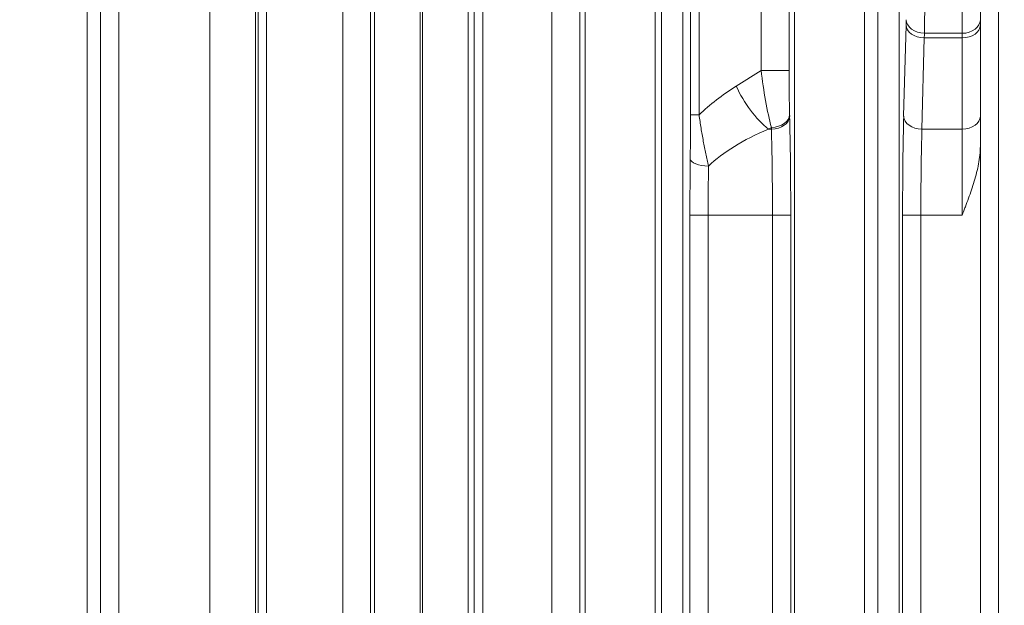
# Model space of a CAD drawing. Header units: millimetres. Extents: x 4 to 836, y 5 to 589.
# Tile 111 of 153: x 632 to 649, y 305 to 315. Entities that reach past the tile are written whole.
import ezdxf

# ---------------------------------------------------------------- set-up
doc = ezdxf.new("R2010")
doc.units = ezdxf.units.MM
doc.layers.add('1', color=7, linetype='Continuous', true_color=0xffffff)
doc.styles.add('ideas_simplex', font='simplex.shx')
doc.dimstyles.get("Standard").update_dxf_attribs({"dimtxt": 0.18, "dimasz": 0.18, "dimexe": 0.18, "dimexo": 0.0625, "dimgap": 0.09, "dimtad": 0, "dimtih": 1, "dimtoh": 1, "dimdec": 4, "dimzin": 0, "dimdsep": 46, "dimtxsty": 'Standard', "dimcen": 0.09, "dimadec": 0, "dimazin": 0, "dimtfac": 1, "dimtdec": 4, "dimtofl": 0, "dimtmove": 0, "dimatfit": 3, "dimfxl": 1, "dimtolj": 1, "dimtzin": 0, "dimarcsym": 0})

# ---------------------------------------------------------------- blocks, each defined once
blk = doc.blocks.new('_U8')
at = {"layer": '1', "color": 152, "lineweight": 13}
for p, q in [((693.603977, 317.597855), (616.177731, 317.597855)), ((666.128055, 256.097779), (616.177731, 256.097779))]:
    blk.add_line(p, q, dxfattribs=at)
at = {"layer": '1', "color": 27, "lineweight": 13}
blk.add_line((618.177731, 317.597855), (618.177731, 256.097779), dxfattribs=at)
at = {"layer": '1', "color": 87, "lineweight": 25}
for p, q in [((616.677731, 293.950317), (611.052731, 293.950317)), ((611.052731, 293.950317), (611.052731, 292.450317)), ((616.677731, 292.450317), (616.677731, 293.950317)), ((611.052731, 281.245317), (611.052731, 279.745317)), ((616.677731, 279.745317), (616.677731, 281.245317)), ((611.052731, 279.745317), (616.677731, 279.745317))]:
    blk.add_line(p, q, dxfattribs=at)
at = {"layer": '1', "color": 27, "lineweight": 18}
for points in [[(618.177731, 317.597855), (618.706712, 314.597857), (617.648751, 314.597853)], [(618.177731, 256.097779), (617.648751, 259.097777), (618.706712, 259.097781)]]:
    blk.add_solid(points, dxfattribs=at)
at = {"layer": '1', "color": 87, "linetype": 'Continuous', "lineweight": 25, "char_height": 3, "attachment_point": 7, "rotation": 90, "line_spacing_factor": 1.204819, "style": 'ideas_simplex'}
for s, insert in [('\\W1.2097;61,5', (609.211731, 281.192817)), ('\\W1.2097;2.42', (616.524231, 281.192817))]:
    blk.add_mtext(s, dxfattribs=dict(at, insert=insert))

msp = doc.modelspace()

# ---------------------------------------------------------------- linework, layer by layer
at = {"layer": '1', "color": 143, "linetype": 'Continuous', "lineweight": 18}
for p, q in [((648.604, 263.133), (648.604, 350.063)), ((633.604, 287.568), (633.604, 325.628)), ((648.304, 315.255), (648.304, 314.734)), ((648.304, 314.734), (648.304, 314.646)), ((648.304, 314.646), (648.304, 313.146)), ((648.304, 313.146), (648.304, 312.655))]:
    msp.add_line(p, q, dxfattribs=at)
at = {"layer": '1', "color": 143, "linetype": 'Continuous', "lineweight": 13}
for p, q in [((645.245, 286.236), (645.245, 326.96)), ((646.966, 326.94), (646.966, 286.256)), ((646.395, 326.71), (646.395, 286.486)), ((646.616, 286.474), (646.616, 326.722)), ((636.373, 325.937), (636.373, 287.259)), ((635.623, 287.489), (635.623, 325.706)), ((638.335, 287.5), (638.335, 325.695)), ((639.873, 325.651), (639.873, 287.544)), ((639.085, 325.424), (639.085, 287.772)), ((639.123, 287.775), (639.123, 325.421)), ((641.802, 287.674), (641.802, 325.522)), ((643.408, 325.451), (643.408, 287.745)), ((642.952, 325.25), (642.952, 287.945)), ((643.058, 287.948), (643.058, 325.248)), ((644.697, 313.899), (644.697, 324.858)), ((645.157, 324.858), (645.157, 313.899)), ((633.825, 288.56), (633.825, 324.635)), ((634.124, 324.635), (634.124, 288.56)), ((636.417, 288.481), (636.417, 324.715)), ((636.557, 324.715), (636.557, 288.481)), ((637.81, 288.514), (637.81, 324.682)), ((638.27, 324.682), (638.27, 288.514)), ((639.976, 288.574), (639.976, 324.621)), ((640.116, 324.621), (640.116, 288.574)), ((641.254, 288.604), (641.254, 324.591)), ((641.713, 324.591), (641.713, 288.604)), ((643.534, 313.168), (643.534, 324.642)), ((643.674, 324.642), (643.674, 313.168)), ((648.004, 314.51), (648.004, 315.255)), ((647.042, 313.146), (647.081, 314.646)), ((647.381, 314.434), (647.342, 312.934)), ((648.004, 314.434), (647.381, 314.434)), ((648.004, 314.51), (647.384, 314.51)), ((648.004, 314.434), (648.004, 314.51)), ((648.004, 312.934), (648.004, 314.434)), ((644.286, 313.641), (644.697, 313.899)), ((645.157, 313.899), (644.697, 313.899)), ((643.674, 313.168), (643.534, 313.168)), ((645.165, 313.175), (645.166, 313.146)), ((644.865, 312.963), (644.819, 312.934)), ((644.819, 312.934), (644.866, 312.934)), ((644.866, 312.934), (644.865, 312.963)), ((647.342, 312.934), (648.004, 312.934)), ((648.004, 311.519), (648.004, 312.934)), ((648.304, 300.541), (648.304, 312.655)), ((643.824, 311.519), (643.524, 311.519)), ((643.524, 301.676), (643.524, 311.519)), ((643.824, 311.519), (643.824, 301.676)), ((644.884, 311.519), (643.824, 311.519)), ((644.884, 301.676), (644.884, 311.519)), ((645.184, 311.519), (644.884, 311.519)), ((645.184, 311.519), (645.184, 301.676)), ((647.324, 311.519), (647.024, 311.519)), ((647.024, 301.676), (647.024, 311.519)), ((647.324, 311.519), (647.324, 301.676)), ((648.004, 311.519), (647.324, 311.519))]:
    msp.add_line(p, q, dxfattribs=at)
for centre, major_axis, ratio, start_param, end_param in [((647.371, 315.255), (0, -1), 0.01833, 0.729728, 1.567837), ((647.124, 313.019), (0, -2.3), 0.026186, 3.871321, 3.926992), ((647.384, 314.734), (0.3, -0.009), 0.745214, 3.180859, 4.734203), ((648.004, 314.734), (0.3, 0), 0.745356, 4.712389, 6.283185), ((647.381, 314.646), (0.3, -0.008), 0.706986, 3.178615, 4.7309), ((648.004, 314.646), (0.3, 0), 0.707107, 4.712389, 6.283185), ((647.424, 313.019), (0, 2), 0.030114, 0.729727, 0.785398), ((644.878, 313.678), (-0.157, 1.081), 0.138573, 1.344154, 2.273598), ((645.178, 313.678), (-0.006, 0.824), 0.024921, 1.298162, 2.227606), ((647.653, 311.519), (-4.762, 0), 0.629991, 5.497787, 5.701521), ((644.819, 313.641), (0.533, -0.846), 0.470381, 4.424297, 5.353741), ((644.865, 313.175), (0.3, 0.008), 0.706986, 4.693878, 6.246163), ((644.866, 313.146), (0.3, 0.008), 0.706986, 4.693878, 6.246163), ((645.123, 311.519), (0, -2.3), 0.026186, 1.570796, 2.356194), ((647.085, 311.519), (0, -2.3), 0.026186, 3.926991, 4.712389), ((647.342, 313.146), (0.3, -0.008), 0.706986, 3.178615, 4.7309), ((648.004, 313.146), (0.3, 0), 0.707107, 4.712389, 6.283185), ((648.186, 311.519), (-4.762, 0), 0.419994, 5.497787, 5.86777), ((644.823, 311.519), (0, -2), 0.030114, 1.570796, 2.356194), ((647.385, 311.519), (0, -2), 0.030114, 3.926991, 4.712389), ((643.585, 311.519), (0, -2.3), 0.026186, 4.296974, 4.712389), ((643.829, 312.448), (0.3, -0.003), 0.403547, 3.170207, 4.71705), ((643.885, 311.519), (0, -2), 0.030114, 4.296974, 4.712389)]:
    msp.add_ellipse(centre, major_axis=major_axis, ratio=ratio, start_param=start_param, end_param=end_param, dxfattribs=at)
for points, knots in [([(643.53, 312.448), (643.53, 312.505), (643.531, 312.592), (643.532, 312.68), (643.532, 312.739), (643.533, 312.769), (643.533, 312.859), (643.534, 312.92), (643.534, 313.043), (643.534, 313.105), (643.534, 313.168)], [0, 0, 0, 0, 0.25, 0.375, 0.375, 0.5, 0.5, 0.75, 0.75, 1, 1, 1, 1]), ([(643.674, 313.168), (643.685, 313.095), (643.696, 313.022), (643.719, 312.879), (643.732, 312.807), (643.751, 312.702), (643.758, 312.666), (643.772, 312.597), (643.779, 312.562), (643.8, 312.46), (643.814, 312.393), (643.829, 312.327)], [0, 0, 0, 0, 0.25, 0.25, 0.5, 0.5, 0.625, 0.625, 0.75, 0.75, 1, 1, 1, 1])]:
    msp.add_open_spline(points, degree=3, knots=knots, dxfattribs=at)
at = {"layer": '1', "color": 143, "linetype": 'Continuous', "lineweight": 18}
msp.add_open_spline([(648.304, 312.655), (648.304, 312.606), (648.301, 312.556), (648.291, 312.459), (648.283, 312.41), (648.266, 312.314), (648.255, 312.266), (648.231, 312.171), (648.218, 312.123), (648.175, 311.981), (648.143, 311.888), (648.092, 311.749), (648.066, 311.68), (648.035, 311.6), (648.022, 311.565), (648.013, 311.542), (648.008, 311.531), (648.004, 311.519)], degree=3, knots=[0, 0, 0, 0, 0.125, 0.125, 0.25, 0.25, 0.375, 0.375, 0.5, 0.5, 0.75, 0.75, 0.875, 0.9375, 0.96875, 0.96875, 1, 1, 1, 1], dxfattribs=at)

# ---------------------------------------------------------------- dimensions: what is measured, and where the dimension line sits
at = {"layer": '1', "color": 87, "linetype": 'Continuous', "lineweight": 25}
dim = msp.add_linear_dim(base=(618.178, 317.598), p1=(671.272, 256.098), p2=(696.104, 317.598), angle=270, text='<>\\P[\\C87;\\H3.00;\\Fsimplex.shx;2.42\\Fsimplex.shx;\\H3.00;\\C87; ]', dimstyle='Standard', override={"dimtxt": 3, "dimasz": 3, "dimexe": 2, "dimexo": 2.5, "dimgap": 1.5, "dimtad": 1, "dimtih": 0, "dimtoh": 0, "dimdec": 2, "dimlfac": 1, "dimzin": 8, "dimdsep": 44, "dimlunit": 2, "dimtxsty": 'ideas_simplex', "dimsah": 1, "dimse1": 0, "dimse2": 0, "dimsd1": 0, "dimsd2": 0, "dimclrd": 27, "dimclre": 152, "dimclrt": 87, "dimtol": 0, "dimtm": -0.1, "dimtfac": 0.5, "dimtdec": 2, "dimtofl": 1, "dimtmove": 0, "dimtzin": 8, "dimlwd": 13, "dimlwe": 13}, dxfattribs=at)
dim.commit()
dim.dimension.update_dxf_attribs({"geometry": '_U8', "text_midpoint": (618.178, 286.848), "dimtype": 160})

doc.saveas('drawing.dxf')
